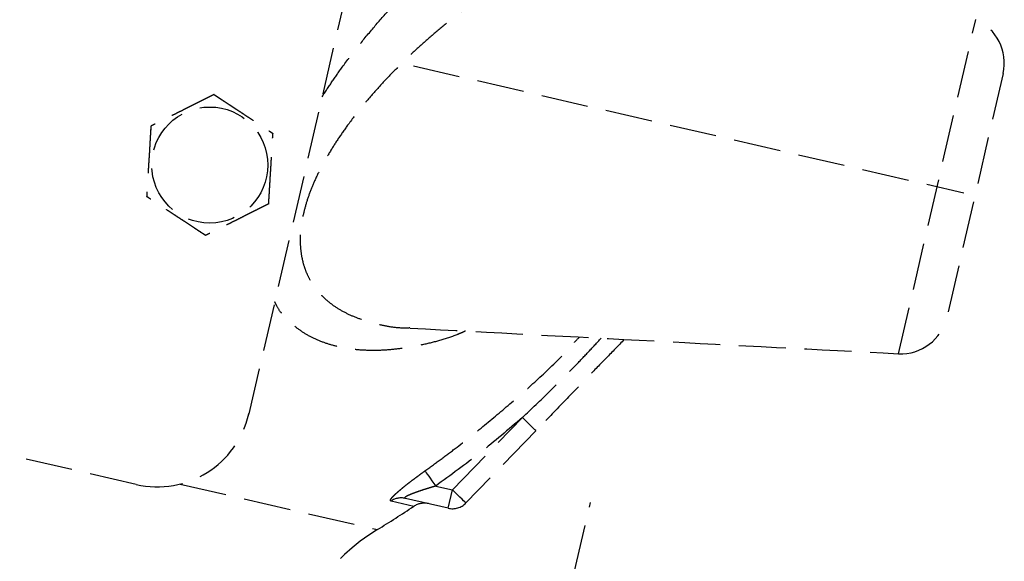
# Model space of a CAD drawing. Header units: millimetres. Extents: x 42975 to 708721, y 118172 to 172014.
# Tile 44 of 256: x 317403 to 317508, y 147676 to 147733. Entities that reach past the tile are written whole.
import ezdxf

# ---------------------------------------------------------------- set-up
doc = ezdxf.new("R2010")
doc.units = ezdxf.units.MM
doc.linetypes.add('ГТО-1 Пунктир', pattern=[7, 5, -2])
doc.layers.add('ГТО-2_Размеры_035', color=2, linetype='Continuous', lineweight=35)
doc.layers.add('ОГОС_Пунктир_025', color=151, linetype='ГТО-1 Пунктир', lineweight=25)

# ---------------------------------------------------------------- blocks, each defined once
blk = doc.blocks.new('ОГСО_Затвор_План')
at = {"layer": 'ОГОС_Пунктир_025'}
for p, q in [((-794.17, 24.42), (-794.17, -127.5)), ((-794.17, 24.42), (-794.17, -127.5)), ((-728.3, -105.73), (-728.3, -69.27)), ((-728.3, -105.73), (-728.3, -69.27)), ((-724.17, -74.19), (-724.17, -100.8)), ((-724.17, -74.19), (-724.17, -100.8)), ((-785.44, -87.5), (-725.38, -87.5)), ((-771.26, -130.5), (-765.74, -121.33)), ((-771.26, -130.5), (-765.74, -121.33)), ((-764.03, -122.37), (-769.55, -131.53)), ((-764.03, -122.37), (-769.55, -131.53)), ((-756.67, -241), (-756.67, -128.5)), ((-773.09, -130.5), (-771.26, -130.5)), ((-773.09, -130.5), (-771.26, -130.5)), ((-771.26, -132.5), (-771.26, -130.5)), ((-771.26, -132.5), (-771.26, -130.5)), ((-771.26, -132.5), (-775.93, -132.5)), ((-771.26, -132.5), (-775.93, -132.5)), ((-774.87, -133.13), (-777.36, -133.13)), ((-774.87, -133.13), (-777.36, -133.13)), ((-799.62, -136.41), (-778.09, -136.41)), ((-799.62, -136.41), (-778.09, -136.41)), ((-804.17, -137.5), (-1174.17, -137.5)), ((-804.17, -137.5), (-1174.17, -137.5))]:
    blk.add_line(p, q, dxfattribs=at)
for points in [[(-764.03, -122.37), (-764.06, -122.35), (-764.16, -122.29), (-764.32, -122.19), (-764.53, -122.06), (-764.79, -121.91), (-765.09, -121.73), (-765.41, -121.54), (-765.74, -121.33)], [(-764.03, -122.37), (-764.06, -122.35), (-764.16, -122.29), (-764.32, -122.19), (-764.53, -122.06), (-764.79, -121.91), (-765.09, -121.73), (-765.41, -121.54), (-765.74, -121.33)], [(-774.56, -129.19), (-774.5, -129.25), (-774.39, -129.35), (-774.24, -129.48), (-774.05, -129.64), (-773.84, -129.83), (-773.6, -130.04), (-773.35, -130.27), (-773.09, -130.5)], [(-774.56, -129.19), (-774.5, -129.25), (-774.39, -129.35), (-774.24, -129.48), (-774.05, -129.64), (-773.84, -129.83), (-773.6, -130.04), (-773.35, -130.27), (-773.09, -130.5)], [(-769.55, -131.53), (-769.58, -131.51), (-769.68, -131.45), (-769.84, -131.36), (-770.05, -131.23), (-770.31, -131.07), (-770.61, -130.89), (-770.93, -130.7), (-771.26, -130.5)], [(-769.55, -131.53), (-769.58, -131.51), (-769.68, -131.45), (-769.84, -131.36), (-770.05, -131.23), (-770.31, -131.07), (-770.61, -130.89), (-770.93, -130.7), (-771.26, -130.5)]]:
    blk.add_lwpolyline(points, dxfattribs=at)
blk.add_circle((-804.17, -102.65), 6.17, dxfattribs=at)
blk.add_circle((-804.17, -102.65), 6.17, dxfattribs=at)
for centre, radius, start, end in [((-729.17, -74.19), 5, 0, 80), ((-729.17, -74.19), 5, 0, 80), ((-729.17, -100.8), 5, 280, 0), ((-729.17, -100.8), 5, 280, 0), ((-804.17, -127.5), 10, 270, 0), ((-804.17, -127.5), 10, 270, 0), ((-771.26, -130.5), 2, 270, 328.9364), ((-771.26, -130.5), 2, 270, 328.9364), ((-775.93, -134.44), 1.94, 90.1099, 137.378), ((-775.93, -134.44), 1.94, 90.1099, 137.378), ((-773.42, -134.5), 2, 90, 136.6753), ((-773.42, -134.5), 2, 90, 136.6753), ((-862.17, -50.79), 120, 314.4835, 316.6753), ((-862.17, -50.79), 120, 314.4835, 316.6753), ((-762.67, -152.1), 22, 134.4835, 180), ((-762.67, -152.1), 22, 134.4835, 180)]:
    blk.add_arc(centre, radius, start, end, dxfattribs=at)
for points, knots in [([(-794.17, -92.89), (-793.95, -92.3), (-793.51, -91.11), (-792.71, -89.11), (-791.71, -86.91), (-790.53, -84.56), (-789.32, -82.28), (-788.07, -80.09), (-786.77, -77.96), (-785.44, -75.9), (-784.08, -73.91), (-782.5, -71.73), (-780.67, -69.39), (-778.6, -66.95), (-776.51, -64.73), (-774.48, -62.78), (-772.52, -61.12), (-770.65, -59.72), (-768.8, -58.54), (-767.05, -57.62), (-765.41, -56.96), (-763.89, -56.53), (-762.41, -56.28), (-761.07, -56.26), (-759.87, -56.48), (-759.16, -56.67), (-758.8, -56.77)], [0, 0, 0, 0, 1.898616, 3.801613, 6.469484, 9.137686, 11.68676, 14.208002, 16.707782, 19.167525, 21.572008, 23.924071, 27.263007, 30.465971, 33.521179, 36.415817, 38.894024, 41.229827, 43.421795, 45.4677, 47.139931, 48.716447, 50.209036, 51.623466, 52.733201, 53.835967, 53.835967, 53.835967, 53.835967]), ([(-794.17, -92.89), (-793.95, -92.3), (-793.51, -91.11), (-792.71, -89.11), (-791.71, -86.91), (-790.53, -84.56), (-789.32, -82.28), (-788.07, -80.09), (-786.77, -77.96), (-785.44, -75.9), (-784.08, -73.91), (-782.5, -71.73), (-780.67, -69.39), (-778.6, -66.95), (-776.51, -64.73), (-774.48, -62.78), (-772.52, -61.12), (-770.65, -59.72), (-768.8, -58.54), (-767.05, -57.62), (-765.41, -56.96), (-763.89, -56.53), (-762.41, -56.28), (-761.07, -56.26), (-759.87, -56.48), (-759.16, -56.67), (-758.8, -56.77)], [0, 0, 0, 0, 1.898616, 3.801613, 6.469484, 9.137686, 11.68676, 14.208002, 16.707782, 19.167525, 21.572008, 23.924071, 27.263007, 30.465971, 33.521179, 36.415817, 38.894024, 41.229827, 43.421795, 45.4677, 47.139931, 48.716447, 50.209036, 51.623466, 52.733201, 53.835967, 53.835967, 53.835967, 53.835967]), ([(-754.45, -64.72), (-754.59, -64.69), (-754.87, -64.62), (-755.64, -64.48), (-756.81, -64.43), (-758.36, -64.59), (-759.95, -64.87), (-761.67, -65.32), (-763.5, -65.98), (-765.45, -66.87), (-767.41, -67.94), (-769.47, -69.22), (-771.6, -70.75), (-773.8, -72.52), (-775.98, -74.47), (-777.9, -76.37), (-779.56, -78.14), (-780.99, -79.77), (-782.39, -81.46), (-783.76, -83.22), (-785.08, -85.05), (-786.36, -86.94), (-787.59, -88.91), (-788.76, -90.94), (-789.84, -93.01), (-790.75, -94.98), (-791.5, -96.82), (-792.09, -98.52), (-792.59, -100.2), (-792.96, -101.82), (-793.2, -103.35), (-793.31, -104.79), (-793.31, -106.16), (-793.22, -107.11), (-793.13, -107.67), (-793.04, -108.19), (-792.84, -108.99), (-792.44, -110.04), (-791.95, -110.98), (-791.37, -111.8), (-790.73, -112.51), (-790.03, -113.1), (-789.28, -113.61), (-788.36, -114.11), (-787.24, -114.54), (-785.92, -114.87), (-784.54, -115.04), (-783.11, -115.11), (-781.64, -115.11), (-780.54, -114.96), (-779.85, -114.79), (-779.66, -114.74), (-779.56, -114.71)], [0, 0, 0, 0, 0.425582, 0.852627, 2.350605, 3.914508, 5.527437, 7.194503, 9.235632, 11.37393, 13.60582, 15.93114, 18.642302, 21.466313, 24.396031, 27.425042, 29.544311, 31.70333, 33.905394, 36.140152, 38.393127, 40.668379, 43.004855, 45.349108, 47.687416, 50.007554, 51.844621, 53.650111, 55.411229, 57.11583, 58.621013, 60.061587, 61.432151, 62.727361, 62.928633, 63.127959, 64.299066, 65.409939, 66.470047, 67.48952, 68.414346, 69.324664, 70.229634, 71.136409, 72.45841, 73.808015, 75.201862, 76.633637, 78.096004, 79.62483, 79.922824, 80.223462, 80.223462, 80.223462, 80.223462]), ([(-754.45, -64.72), (-754.59, -64.69), (-754.87, -64.62), (-755.64, -64.48), (-756.81, -64.43), (-758.36, -64.59), (-759.95, -64.87), (-761.67, -65.32), (-763.5, -65.98), (-765.45, -66.87), (-767.41, -67.94), (-769.47, -69.22), (-771.6, -70.75), (-773.8, -72.52), (-775.98, -74.47), (-777.9, -76.37), (-779.56, -78.14), (-780.99, -79.77), (-782.39, -81.46), (-783.76, -83.22), (-785.08, -85.05), (-786.36, -86.94), (-787.59, -88.91), (-788.76, -90.94), (-789.84, -93.01), (-790.75, -94.98), (-791.5, -96.82), (-792.09, -98.52), (-792.59, -100.2), (-792.96, -101.82), (-793.2, -103.35), (-793.31, -104.79), (-793.31, -106.16), (-793.22, -107.11), (-793.13, -107.67), (-793.04, -108.19), (-792.84, -108.99), (-792.44, -110.04), (-791.95, -110.98), (-791.37, -111.8), (-790.73, -112.51), (-790.03, -113.1), (-789.28, -113.61), (-788.36, -114.11), (-787.24, -114.54), (-785.92, -114.87), (-784.54, -115.04), (-783.11, -115.11), (-781.64, -115.11), (-780.54, -114.96), (-779.85, -114.79), (-779.66, -114.74), (-779.56, -114.71)], [0, 0, 0, 0, 0.425582, 0.852627, 2.350605, 3.914508, 5.527437, 7.194503, 9.235632, 11.37393, 13.60582, 15.93114, 18.642302, 21.466313, 24.396031, 27.425042, 29.544311, 31.70333, 33.905394, 36.140152, 38.393127, 40.668379, 43.004855, 45.349108, 47.687416, 50.007554, 51.844621, 53.650111, 55.411229, 57.11583, 58.621013, 60.061587, 61.432151, 62.727361, 62.928633, 63.127959, 64.299066, 65.409939, 66.470047, 67.48952, 68.414346, 69.324664, 70.229634, 71.136409, 72.45841, 73.808015, 75.201862, 76.633637, 78.096004, 79.62483, 79.922824, 80.223462, 80.223462, 80.223462, 80.223462]), ([(-805.42, -95.25), (-805.42, -95.25), (-805.42, -95.25), (-805.43, -95.25), (-805.43, -95.25), (-805.44, -95.26), (-805.44, -95.26), (-805.45, -95.27), (-805.46, -95.28), (-805.47, -95.29), (-805.49, -95.3), (-805.5, -95.31), (-805.52, -95.33), (-805.54, -95.34), (-805.56, -95.37), (-805.6, -95.39), (-805.63, -95.42), (-805.67, -95.45), (-805.7, -95.48), (-805.75, -95.52), (-805.8, -95.56), (-805.86, -95.61), (-805.92, -95.66), (-805.99, -95.71), (-806.05, -95.77), (-806.12, -95.82), (-806.21, -95.9), (-806.33, -96), (-806.49, -96.13), (-806.64, -96.25), (-806.8, -96.38), (-806.95, -96.51), (-807.11, -96.64), (-807.27, -96.77), (-807.42, -96.9), (-807.65, -97.09), (-807.95, -97.33), (-808.36, -97.68), (-808.83, -98.06), (-809.22, -98.39), (-809.49, -98.61), (-809.64, -98.73), (-809.79, -98.85), (-809.93, -98.98), (-810.08, -99.1), (-810.22, -99.22), (-810.35, -99.32), (-810.45, -99.41), (-810.54, -99.48), (-810.62, -99.55), (-810.69, -99.6), (-810.75, -99.65), (-810.8, -99.69), (-810.84, -99.73), (-810.88, -99.76), (-810.92, -99.8), (-810.96, -99.83), (-811, -99.86), (-811.03, -99.88), (-811.05, -99.9), (-811.07, -99.92), (-811.1, -99.94), (-811.12, -99.96), (-811.13, -99.97), (-811.15, -99.98), (-811.16, -99.99), (-811.17, -100), (-811.18, -100.01), (-811.19, -100.02), (-811.2, -100.02), (-811.2, -100.02), (-811.2, -100.03), (-811.2, -100.03), (-811.2, -100.03)], [0, 0, 0, 0, 0.004181, 0.008793, 0.01427, 0.021043, 0.029544, 0.040205, 0.053185, 0.068463, 0.085807, 0.104982, 0.125754, 0.147888, 0.186706, 0.228307, 0.272428, 0.318811, 0.367193, 0.417315, 0.492949, 0.571358, 0.652184, 0.735066, 0.819644, 0.905559, 0.992449, 1.187024, 1.384227, 1.58367, 1.784962, 1.987714, 2.191537, 2.396041, 2.600837, 2.805536, 3.279753, 3.752767, 4.418915, 5.086093, 5.27954, 5.472701, 5.665153, 5.856473, 6.046239, 6.234028, 6.419418, 6.531406, 6.641931, 6.750587, 6.856969, 6.916907, 6.975707, 7.033113, 7.088874, 7.142734, 7.194442, 7.243744, 7.27684, 7.30845, 7.338402, 7.366527, 7.392654, 7.416612, 7.435444, 7.452363, 7.467204, 7.479802, 7.489993, 7.497613, 7.502496, 7.504445, 7.505534, 7.505534, 7.505534, 7.505534]), ([(-805.42, -95.25), (-805.42, -95.25), (-805.42, -95.25), (-805.43, -95.25), (-805.43, -95.25), (-805.44, -95.26), (-805.44, -95.26), (-805.45, -95.27), (-805.46, -95.28), (-805.47, -95.29), (-805.49, -95.3), (-805.5, -95.31), (-805.52, -95.33), (-805.54, -95.34), (-805.56, -95.37), (-805.6, -95.39), (-805.63, -95.42), (-805.67, -95.45), (-805.7, -95.48), (-805.75, -95.52), (-805.8, -95.56), (-805.86, -95.61), (-805.92, -95.66), (-805.99, -95.71), (-806.05, -95.77), (-806.12, -95.82), (-806.21, -95.9), (-806.33, -96), (-806.49, -96.13), (-806.64, -96.25), (-806.8, -96.38), (-806.95, -96.51), (-807.11, -96.64), (-807.27, -96.77), (-807.42, -96.9), (-807.65, -97.09), (-807.95, -97.33), (-808.36, -97.68), (-808.83, -98.06), (-809.22, -98.39), (-809.49, -98.61), (-809.64, -98.73), (-809.79, -98.85), (-809.93, -98.98), (-810.08, -99.1), (-810.22, -99.22), (-810.35, -99.32), (-810.45, -99.41), (-810.54, -99.48), (-810.62, -99.55), (-810.69, -99.6), (-810.75, -99.65), (-810.8, -99.69), (-810.84, -99.73), (-810.88, -99.76), (-810.92, -99.8), (-810.96, -99.83), (-811, -99.86), (-811.03, -99.88), (-811.05, -99.9), (-811.07, -99.92), (-811.1, -99.94), (-811.12, -99.96), (-811.13, -99.97), (-811.15, -99.98), (-811.16, -99.99), (-811.17, -100), (-811.18, -100.01), (-811.19, -100.02), (-811.2, -100.02), (-811.2, -100.02), (-811.2, -100.03), (-811.2, -100.03), (-811.2, -100.03)], [0, 0, 0, 0, 0.004181, 0.008793, 0.01427, 0.021043, 0.029544, 0.040205, 0.053185, 0.068463, 0.085807, 0.104982, 0.125754, 0.147888, 0.186706, 0.228307, 0.272428, 0.318811, 0.367193, 0.417315, 0.492949, 0.571358, 0.652184, 0.735066, 0.819644, 0.905559, 0.992449, 1.187024, 1.384227, 1.58367, 1.784962, 1.987714, 2.191537, 2.396041, 2.600837, 2.805536, 3.279753, 3.752767, 4.418915, 5.086093, 5.27954, 5.472701, 5.665153, 5.856473, 6.046239, 6.234028, 6.419418, 6.531406, 6.641931, 6.750587, 6.856969, 6.916907, 6.975707, 7.033113, 7.088874, 7.142734, 7.194442, 7.243744, 7.27684, 7.30845, 7.338402, 7.366527, 7.392654, 7.416612, 7.435444, 7.452363, 7.467204, 7.479802, 7.489993, 7.497613, 7.502496, 7.504445, 7.505534, 7.505534, 7.505534, 7.505534]), ([(-805.42, -95.25), (-805.42, -95.25), (-805.42, -95.25), (-805.41, -95.25), (-805.41, -95.25), (-805.4, -95.25), (-805.4, -95.25), (-805.39, -95.26), (-805.38, -95.26), (-805.37, -95.26), (-805.36, -95.27), (-805.34, -95.27), (-805.33, -95.28), (-805.31, -95.29), (-805.3, -95.29), (-805.27, -95.3), (-805.25, -95.31), (-805.22, -95.32), (-805.19, -95.33), (-805.16, -95.34), (-805.13, -95.36), (-805.09, -95.37), (-805.06, -95.38), (-805.01, -95.4), (-804.96, -95.42), (-804.91, -95.44), (-804.85, -95.46), (-804.79, -95.48), (-804.73, -95.5), (-804.66, -95.53), (-804.6, -95.55), (-804.54, -95.57), (-804.44, -95.61), (-804.32, -95.66), (-804.16, -95.71), (-804.01, -95.77), (-803.85, -95.83), (-803.69, -95.89), (-803.53, -95.95), (-803.37, -96.01), (-803.21, -96.07), (-803.05, -96.13), (-802.89, -96.19), (-802.66, -96.27), (-802.37, -96.38), (-802.01, -96.51), (-801.66, -96.65), (-801.26, -96.79), (-800.82, -96.96), (-800.45, -97.1), (-800.19, -97.19), (-800.06, -97.24), (-799.92, -97.29), (-799.79, -97.34), (-799.66, -97.39), (-799.53, -97.44), (-799.4, -97.49), (-799.29, -97.53), (-799.19, -97.56), (-799.12, -97.59), (-799.05, -97.62), (-798.97, -97.65), (-798.91, -97.67), (-798.86, -97.69), (-798.82, -97.7), (-798.77, -97.72), (-798.73, -97.74), (-798.69, -97.75), (-798.66, -97.76), (-798.62, -97.78), (-798.59, -97.79), (-798.56, -97.8), (-798.54, -97.81), (-798.52, -97.82), (-798.5, -97.82), (-798.48, -97.83), (-798.46, -97.84), (-798.45, -97.84), (-798.43, -97.85), (-798.42, -97.85), (-798.41, -97.86), (-798.4, -97.86), (-798.4, -97.86), (-798.39, -97.86), (-798.39, -97.86), (-798.39, -97.86), (-798.39, -97.86), (-798.39, -97.86)], [0, 0, 0, 0, 0.003644, 0.007565, 0.012039, 0.017342, 0.023751, 0.031542, 0.040992, 0.052263, 0.065303, 0.079956, 0.09607, 0.113491, 0.132065, 0.151638, 0.180998, 0.211963, 0.244421, 0.278263, 0.313376, 0.349652, 0.386978, 0.425245, 0.48486, 0.54621, 0.609124, 0.673429, 0.738954, 0.805527, 0.872976, 0.941128, 1.009812, 1.173358, 1.338701, 1.505634, 1.673948, 1.843436, 2.013891, 2.185105, 2.35687, 2.528978, 2.701223, 2.873396, 3.253791, 3.633182, 4.011936, 4.39042, 4.911076, 5.431733, 5.575875, 5.719734, 5.863041, 6.005527, 6.146922, 6.286958, 6.425365, 6.561874, 6.642691, 6.722515, 6.801133, 6.878332, 6.953898, 7.000475, 7.046162, 7.090799, 7.134226, 7.176284, 7.216812, 7.255651, 7.292641, 7.318033, 7.342281, 7.365283, 7.386938, 7.407143, 7.425797, 7.442797, 7.456035, 7.467878, 7.478238, 7.487024, 7.494145, 7.49951, 7.50303, 7.504634, 7.505531, 7.505531, 7.505531, 7.505531]), ([(-805.42, -95.25), (-805.42, -95.25), (-805.42, -95.25), (-805.41, -95.25), (-805.41, -95.25), (-805.4, -95.25), (-805.4, -95.25), (-805.39, -95.26), (-805.38, -95.26), (-805.37, -95.26), (-805.36, -95.27), (-805.34, -95.27), (-805.33, -95.28), (-805.31, -95.29), (-805.3, -95.29), (-805.27, -95.3), (-805.25, -95.31), (-805.22, -95.32), (-805.19, -95.33), (-805.16, -95.34), (-805.13, -95.36), (-805.09, -95.37), (-805.06, -95.38), (-805.01, -95.4), (-804.96, -95.42), (-804.91, -95.44), (-804.85, -95.46), (-804.79, -95.48), (-804.73, -95.5), (-804.66, -95.53), (-804.6, -95.55), (-804.54, -95.57), (-804.44, -95.61), (-804.32, -95.66), (-804.16, -95.71), (-804.01, -95.77), (-803.85, -95.83), (-803.69, -95.89), (-803.53, -95.95), (-803.37, -96.01), (-803.21, -96.07), (-803.05, -96.13), (-802.89, -96.19), (-802.66, -96.27), (-802.37, -96.38), (-802.01, -96.51), (-801.66, -96.65), (-801.26, -96.79), (-800.82, -96.96), (-800.45, -97.1), (-800.19, -97.19), (-800.06, -97.24), (-799.92, -97.29), (-799.79, -97.34), (-799.66, -97.39), (-799.53, -97.44), (-799.4, -97.49), (-799.29, -97.53), (-799.19, -97.56), (-799.12, -97.59), (-799.05, -97.62), (-798.97, -97.65), (-798.91, -97.67), (-798.86, -97.69), (-798.82, -97.7), (-798.77, -97.72), (-798.73, -97.74), (-798.69, -97.75), (-798.66, -97.76), (-798.62, -97.78), (-798.59, -97.79), (-798.56, -97.8), (-798.54, -97.81), (-798.52, -97.82), (-798.5, -97.82), (-798.48, -97.83), (-798.46, -97.84), (-798.45, -97.84), (-798.43, -97.85), (-798.42, -97.85), (-798.41, -97.86), (-798.4, -97.86), (-798.4, -97.86), (-798.39, -97.86), (-798.39, -97.86), (-798.39, -97.86), (-798.39, -97.86), (-798.39, -97.86)], [0, 0, 0, 0, 0.003644, 0.007565, 0.012039, 0.017342, 0.023751, 0.031542, 0.040992, 0.052263, 0.065303, 0.079956, 0.09607, 0.113491, 0.132065, 0.151638, 0.180998, 0.211963, 0.244421, 0.278263, 0.313376, 0.349652, 0.386978, 0.425245, 0.48486, 0.54621, 0.609124, 0.673429, 0.738954, 0.805527, 0.872976, 0.941128, 1.009812, 1.173358, 1.338701, 1.505634, 1.673948, 1.843436, 2.013891, 2.185105, 2.35687, 2.528978, 2.701223, 2.873396, 3.253791, 3.633182, 4.011936, 4.39042, 4.911076, 5.431733, 5.575875, 5.719734, 5.863041, 6.005527, 6.146922, 6.286958, 6.425365, 6.561874, 6.642691, 6.722515, 6.801133, 6.878332, 6.953898, 7.000475, 7.046162, 7.090799, 7.134226, 7.176284, 7.216812, 7.255651, 7.292641, 7.318033, 7.342281, 7.365283, 7.386938, 7.407143, 7.425797, 7.442797, 7.456035, 7.467878, 7.478238, 7.487024, 7.494145, 7.49951, 7.50303, 7.504634, 7.505531, 7.505531, 7.505531, 7.505531]), ([(-797.14, -105.27), (-797.14, -105.26), (-797.14, -105.26), (-797.14, -105.26), (-797.14, -105.25), (-797.14, -105.25), (-797.14, -105.24), (-797.14, -105.23), (-797.14, -105.22), (-797.15, -105.21), (-797.15, -105.2), (-797.15, -105.19), (-797.15, -105.17), (-797.16, -105.15), (-797.16, -105.14), (-797.16, -105.11), (-797.17, -105.09), (-797.17, -105.06), (-797.18, -105.02), (-797.18, -104.99), (-797.19, -104.96), (-797.2, -104.92), (-797.2, -104.88), (-797.21, -104.84), (-797.22, -104.79), (-797.23, -104.73), (-797.24, -104.66), (-797.25, -104.6), (-797.26, -104.54), (-797.27, -104.47), (-797.28, -104.4), (-797.29, -104.34), (-797.31, -104.24), (-797.33, -104.11), (-797.36, -103.95), (-797.39, -103.78), (-797.42, -103.61), (-797.44, -103.45), (-797.47, -103.28), (-797.5, -103.11), (-797.53, -102.94), (-797.56, -102.77), (-797.59, -102.6), (-797.63, -102.36), (-797.68, -102.06), (-797.74, -101.68), (-797.8, -101.31), (-797.88, -100.89), (-797.95, -100.42), (-798.02, -100.04), (-798.06, -99.78), (-798.08, -99.66), (-798.1, -99.53), (-798.13, -99.41), (-798.15, -99.28), (-798.17, -99.16), (-798.19, -99.04), (-798.21, -98.92), (-798.23, -98.81), (-798.24, -98.72), (-798.26, -98.64), (-798.27, -98.56), (-798.28, -98.48), (-798.29, -98.42), (-798.3, -98.36), (-798.31, -98.32), (-798.32, -98.27), (-798.32, -98.23), (-798.33, -98.19), (-798.34, -98.15), (-798.34, -98.11), (-798.35, -98.08), (-798.35, -98.05), (-798.36, -98.03), (-798.36, -98), (-798.37, -97.98), (-798.37, -97.96), (-798.37, -97.94), (-798.37, -97.93), (-798.38, -97.91), (-798.38, -97.9), (-798.38, -97.89), (-798.38, -97.88), (-798.38, -97.88), (-798.38, -97.87), (-798.38, -97.87), (-798.39, -97.87), (-798.39, -97.87), (-798.39, -97.86)], [0, 0, 0, 0, 0.003643, 0.007562, 0.012034, 0.017335, 0.023743, 0.031533, 0.040983, 0.052254, 0.065293, 0.079947, 0.096062, 0.113483, 0.132058, 0.151631, 0.180992, 0.211957, 0.244417, 0.278259, 0.313373, 0.34965, 0.386977, 0.425244, 0.48486, 0.546212, 0.609127, 0.673434, 0.73896, 0.805535, 0.872984, 0.941138, 1.009824, 1.17337, 1.338712, 1.505644, 1.673957, 1.843445, 2.013898, 2.185111, 2.356875, 2.528983, 2.701226, 2.873398, 3.253795, 3.633189, 4.011945, 4.390431, 4.91109, 5.431748, 5.559883, 5.687819, 5.815366, 5.942334, 6.068536, 6.193781, 6.317882, 6.440648, 6.56189, 6.642703, 6.722522, 6.801135, 6.878329, 6.953889, 7.000464, 7.046149, 7.090785, 7.134211, 7.176269, 7.216798, 7.255639, 7.292633, 7.31803, 7.342283, 7.36529, 7.38695, 7.407158, 7.425813, 7.442812, 7.456045, 7.467884, 7.478238, 7.487018, 7.494134, 7.499498, 7.503018, 7.504625, 7.505526, 7.505526, 7.505526, 7.505526]), ([(-797.14, -105.27), (-797.14, -105.26), (-797.14, -105.26), (-797.14, -105.26), (-797.14, -105.25), (-797.14, -105.25), (-797.14, -105.24), (-797.14, -105.23), (-797.14, -105.22), (-797.15, -105.21), (-797.15, -105.2), (-797.15, -105.19), (-797.15, -105.17), (-797.16, -105.15), (-797.16, -105.14), (-797.16, -105.11), (-797.17, -105.09), (-797.17, -105.06), (-797.18, -105.02), (-797.18, -104.99), (-797.19, -104.96), (-797.2, -104.92), (-797.2, -104.88), (-797.21, -104.84), (-797.22, -104.79), (-797.23, -104.73), (-797.24, -104.66), (-797.25, -104.6), (-797.26, -104.54), (-797.27, -104.47), (-797.28, -104.4), (-797.29, -104.34), (-797.31, -104.24), (-797.33, -104.11), (-797.36, -103.95), (-797.39, -103.78), (-797.42, -103.61), (-797.44, -103.45), (-797.47, -103.28), (-797.5, -103.11), (-797.53, -102.94), (-797.56, -102.77), (-797.59, -102.6), (-797.63, -102.36), (-797.68, -102.06), (-797.74, -101.68), (-797.8, -101.31), (-797.88, -100.89), (-797.95, -100.42), (-798.02, -100.04), (-798.06, -99.78), (-798.08, -99.66), (-798.1, -99.53), (-798.13, -99.41), (-798.15, -99.28), (-798.17, -99.16), (-798.19, -99.04), (-798.21, -98.92), (-798.23, -98.81), (-798.24, -98.72), (-798.26, -98.64), (-798.27, -98.56), (-798.28, -98.48), (-798.29, -98.42), (-798.3, -98.36), (-798.31, -98.32), (-798.32, -98.27), (-798.32, -98.23), (-798.33, -98.19), (-798.34, -98.15), (-798.34, -98.11), (-798.35, -98.08), (-798.35, -98.05), (-798.36, -98.03), (-798.36, -98), (-798.37, -97.98), (-798.37, -97.96), (-798.37, -97.94), (-798.37, -97.93), (-798.38, -97.91), (-798.38, -97.9), (-798.38, -97.89), (-798.38, -97.88), (-798.38, -97.88), (-798.38, -97.87), (-798.38, -97.87), (-798.39, -97.87), (-798.39, -97.87), (-798.39, -97.86)], [0, 0, 0, 0, 0.003643, 0.007562, 0.012034, 0.017335, 0.023743, 0.031533, 0.040983, 0.052254, 0.065293, 0.079947, 0.096062, 0.113483, 0.132058, 0.151631, 0.180992, 0.211957, 0.244417, 0.278259, 0.313373, 0.34965, 0.386977, 0.425244, 0.48486, 0.546212, 0.609127, 0.673434, 0.73896, 0.805535, 0.872984, 0.941138, 1.009824, 1.17337, 1.338712, 1.505644, 1.673957, 1.843445, 2.013898, 2.185111, 2.356875, 2.528983, 2.701226, 2.873398, 3.253795, 3.633189, 4.011945, 4.390431, 4.91109, 5.431748, 5.559883, 5.687819, 5.815366, 5.942334, 6.068536, 6.193781, 6.317882, 6.440648, 6.56189, 6.642703, 6.722522, 6.801135, 6.878329, 6.953889, 7.000464, 7.046149, 7.090785, 7.134211, 7.176269, 7.216798, 7.255639, 7.292633, 7.31803, 7.342283, 7.36529, 7.38695, 7.407158, 7.425813, 7.442812, 7.456045, 7.467884, 7.478238, 7.487018, 7.494134, 7.499498, 7.503018, 7.504625, 7.505526, 7.505526, 7.505526, 7.505526]), ([(-811.2, -100.03), (-811.2, -100.03), (-811.2, -100.03), (-811.2, -100.04), (-811.2, -100.04), (-811.2, -100.04), (-811.2, -100.05), (-811.2, -100.06), (-811.2, -100.07), (-811.2, -100.08), (-811.19, -100.09), (-811.19, -100.11), (-811.19, -100.12), (-811.19, -100.14), (-811.18, -100.16), (-811.18, -100.18), (-811.17, -100.21), (-811.17, -100.24), (-811.16, -100.27), (-811.16, -100.3), (-811.15, -100.34), (-811.15, -100.37), (-811.14, -100.41), (-811.13, -100.45), (-811.12, -100.51), (-811.11, -100.57), (-811.1, -100.63), (-811.09, -100.69), (-811.08, -100.76), (-811.07, -100.82), (-811.06, -100.89), (-811.05, -100.96), (-811.03, -101.05), (-811.01, -101.18), (-810.98, -101.35), (-810.95, -101.51), (-810.93, -101.68), (-810.9, -101.85), (-810.87, -102.01), (-810.84, -102.18), (-810.81, -102.35), (-810.78, -102.52), (-810.75, -102.69), (-810.71, -102.93), (-810.66, -103.24), (-810.6, -103.61), (-810.54, -103.98), (-810.47, -104.4), (-810.39, -104.87), (-810.32, -105.25), (-810.28, -105.51), (-810.26, -105.64), (-810.24, -105.76), (-810.22, -105.89), (-810.19, -106.01), (-810.17, -106.13), (-810.15, -106.26), (-810.13, -106.38), (-810.11, -106.48), (-810.1, -106.58), (-810.09, -106.66), (-810.07, -106.73), (-810.06, -106.81), (-810.05, -106.87), (-810.04, -106.93), (-810.03, -106.98), (-810.02, -107.02), (-810.02, -107.06), (-810.01, -107.1), (-810, -107.14), (-810, -107.18), (-809.99, -107.21), (-809.99, -107.24), (-809.98, -107.27), (-809.98, -107.29), (-809.98, -107.31), (-809.97, -107.33), (-809.97, -107.35), (-809.97, -107.37), (-809.96, -107.38), (-809.96, -107.39), (-809.96, -107.4), (-809.96, -107.41), (-809.96, -107.42), (-809.96, -107.42), (-809.96, -107.43), (-809.96, -107.43), (-809.96, -107.43), (-809.96, -107.43)], [0, 0, 0, 0, 0.003643, 0.007562, 0.012034, 0.017335, 0.023743, 0.031533, 0.040983, 0.052254, 0.065293, 0.079946, 0.096061, 0.113482, 0.132057, 0.15163, 0.180991, 0.211956, 0.244415, 0.278258, 0.313372, 0.349648, 0.386975, 0.425242, 0.484856, 0.546205, 0.609117, 0.673421, 0.738944, 0.805515, 0.872961, 0.941111, 1.009793, 1.17334, 1.338684, 1.505618, 1.673934, 1.843425, 2.013882, 2.185098, 2.356865, 2.528976, 2.701223, 2.873398, 3.253788, 3.633174, 4.011923, 4.390401, 4.91106, 5.431718, 5.559854, 5.687789, 5.815336, 5.942305, 6.068506, 6.193751, 6.317852, 6.440618, 6.561861, 6.642679, 6.722503, 6.801122, 6.878322, 6.953889, 7.000466, 7.046153, 7.09079, 7.134217, 7.176275, 7.216803, 7.255642, 7.292632, 7.318023, 7.34227, 7.365272, 7.386926, 7.407131, 7.425783, 7.442782, 7.456019, 7.467862, 7.478222, 7.487007, 7.494128, 7.499495, 7.503018, 7.504625, 7.505526, 7.505526, 7.505526, 7.505526]), ([(-811.2, -100.03), (-811.2, -100.03), (-811.2, -100.03), (-811.2, -100.04), (-811.2, -100.04), (-811.2, -100.04), (-811.2, -100.05), (-811.2, -100.06), (-811.2, -100.07), (-811.2, -100.08), (-811.19, -100.09), (-811.19, -100.11), (-811.19, -100.12), (-811.19, -100.14), (-811.18, -100.16), (-811.18, -100.18), (-811.17, -100.21), (-811.17, -100.24), (-811.16, -100.27), (-811.16, -100.3), (-811.15, -100.34), (-811.15, -100.37), (-811.14, -100.41), (-811.13, -100.45), (-811.12, -100.51), (-811.11, -100.57), (-811.1, -100.63), (-811.09, -100.69), (-811.08, -100.76), (-811.07, -100.82), (-811.06, -100.89), (-811.05, -100.96), (-811.03, -101.05), (-811.01, -101.18), (-810.98, -101.35), (-810.95, -101.51), (-810.93, -101.68), (-810.9, -101.85), (-810.87, -102.01), (-810.84, -102.18), (-810.81, -102.35), (-810.78, -102.52), (-810.75, -102.69), (-810.71, -102.93), (-810.66, -103.24), (-810.6, -103.61), (-810.54, -103.98), (-810.47, -104.4), (-810.39, -104.87), (-810.32, -105.25), (-810.28, -105.51), (-810.26, -105.64), (-810.24, -105.76), (-810.22, -105.89), (-810.19, -106.01), (-810.17, -106.13), (-810.15, -106.26), (-810.13, -106.38), (-810.11, -106.48), (-810.1, -106.58), (-810.09, -106.66), (-810.07, -106.73), (-810.06, -106.81), (-810.05, -106.87), (-810.04, -106.93), (-810.03, -106.98), (-810.02, -107.02), (-810.02, -107.06), (-810.01, -107.1), (-810, -107.14), (-810, -107.18), (-809.99, -107.21), (-809.99, -107.24), (-809.98, -107.27), (-809.98, -107.29), (-809.98, -107.31), (-809.97, -107.33), (-809.97, -107.35), (-809.97, -107.37), (-809.96, -107.38), (-809.96, -107.39), (-809.96, -107.4), (-809.96, -107.41), (-809.96, -107.42), (-809.96, -107.42), (-809.96, -107.43), (-809.96, -107.43), (-809.96, -107.43), (-809.96, -107.43)], [0, 0, 0, 0, 0.003643, 0.007562, 0.012034, 0.017335, 0.023743, 0.031533, 0.040983, 0.052254, 0.065293, 0.079946, 0.096061, 0.113482, 0.132057, 0.15163, 0.180991, 0.211956, 0.244415, 0.278258, 0.313372, 0.349648, 0.386975, 0.425242, 0.484856, 0.546205, 0.609117, 0.673421, 0.738944, 0.805515, 0.872961, 0.941111, 1.009793, 1.17334, 1.338684, 1.505618, 1.673934, 1.843425, 2.013882, 2.185098, 2.356865, 2.528976, 2.701223, 2.873398, 3.253788, 3.633174, 4.011923, 4.390401, 4.91106, 5.431718, 5.559854, 5.687789, 5.815336, 5.942305, 6.068506, 6.193751, 6.317852, 6.440618, 6.561861, 6.642679, 6.722503, 6.801122, 6.878322, 6.953889, 7.000466, 7.046153, 7.09079, 7.134217, 7.176275, 7.216803, 7.255642, 7.292632, 7.318023, 7.34227, 7.365272, 7.386926, 7.407131, 7.425783, 7.442782, 7.456019, 7.467862, 7.478222, 7.487007, 7.494128, 7.499495, 7.503018, 7.504625, 7.505526, 7.505526, 7.505526, 7.505526]), ([(-797.14, -105.27), (-797.14, -105.27), (-797.14, -105.27), (-797.14, -105.27), (-797.15, -105.28), (-797.15, -105.28), (-797.16, -105.29), (-797.17, -105.29), (-797.18, -105.3), (-797.19, -105.31), (-797.2, -105.32), (-797.22, -105.33), (-797.23, -105.35), (-797.26, -105.36), (-797.28, -105.39), (-797.31, -105.41), (-797.35, -105.44), (-797.38, -105.47), (-797.42, -105.5), (-797.47, -105.54), (-797.52, -105.58), (-797.58, -105.63), (-797.64, -105.68), (-797.7, -105.73), (-797.77, -105.79), (-797.84, -105.84), (-797.93, -105.92), (-798.05, -106.02), (-798.2, -106.15), (-798.36, -106.28), (-798.51, -106.4), (-798.67, -106.53), (-798.83, -106.66), (-798.98, -106.79), (-799.14, -106.92), (-799.37, -107.11), (-799.66, -107.36), (-800.08, -107.7), (-800.54, -108.08), (-800.94, -108.41), (-801.21, -108.63), (-801.35, -108.75), (-801.5, -108.87), (-801.65, -109), (-801.8, -109.12), (-801.94, -109.24), (-802.07, -109.34), (-802.17, -109.43), (-802.26, -109.5), (-802.34, -109.57), (-802.41, -109.62), (-802.47, -109.67), (-802.51, -109.71), (-802.56, -109.75), (-802.6, -109.78), (-802.64, -109.82), (-802.68, -109.85), (-802.72, -109.88), (-802.75, -109.9), (-802.77, -109.92), (-802.79, -109.94), (-802.81, -109.96), (-802.83, -109.98), (-802.85, -109.99), (-802.87, -110), (-802.88, -110.01), (-802.89, -110.02), (-802.9, -110.03), (-802.91, -110.04), (-802.92, -110.04), (-802.92, -110.04), (-802.92, -110.05), (-802.92, -110.05), (-802.92, -110.05)], [0, 0, 0, 0, 0.004183, 0.008799, 0.014278, 0.021053, 0.029556, 0.040219, 0.053199, 0.068478, 0.085822, 0.104997, 0.125768, 0.147901, 0.186717, 0.228314, 0.272433, 0.318811, 0.367191, 0.417309, 0.492941, 0.57135, 0.652176, 0.735058, 0.819637, 0.905552, 0.992443, 1.187022, 1.384229, 1.583674, 1.784969, 1.987723, 2.191549, 2.396055, 2.600854, 2.805555, 3.279763, 3.752767, 4.418914, 5.086093, 5.279544, 5.472709, 5.665164, 5.856487, 6.046256, 6.234047, 6.419437, 6.531419, 6.641938, 6.75059, 6.856969, 6.916911, 6.975714, 7.033124, 7.088888, 7.142751, 7.194461, 7.243763, 7.276856, 7.308463, 7.338411, 7.366532, 7.392656, 7.416612, 7.435444, 7.452362, 7.467203, 7.479801, 7.489992, 7.497612, 7.502496, 7.504445, 7.505534, 7.505534, 7.505534, 7.505534]), ([(-797.14, -105.27), (-797.14, -105.27), (-797.14, -105.27), (-797.14, -105.27), (-797.15, -105.28), (-797.15, -105.28), (-797.16, -105.29), (-797.17, -105.29), (-797.18, -105.3), (-797.19, -105.31), (-797.2, -105.32), (-797.22, -105.33), (-797.23, -105.35), (-797.26, -105.36), (-797.28, -105.39), (-797.31, -105.41), (-797.35, -105.44), (-797.38, -105.47), (-797.42, -105.5), (-797.47, -105.54), (-797.52, -105.58), (-797.58, -105.63), (-797.64, -105.68), (-797.7, -105.73), (-797.77, -105.79), (-797.84, -105.84), (-797.93, -105.92), (-798.05, -106.02), (-798.2, -106.15), (-798.36, -106.28), (-798.51, -106.4), (-798.67, -106.53), (-798.83, -106.66), (-798.98, -106.79), (-799.14, -106.92), (-799.37, -107.11), (-799.66, -107.36), (-800.08, -107.7), (-800.54, -108.08), (-800.94, -108.41), (-801.21, -108.63), (-801.35, -108.75), (-801.5, -108.87), (-801.65, -109), (-801.8, -109.12), (-801.94, -109.24), (-802.07, -109.34), (-802.17, -109.43), (-802.26, -109.5), (-802.34, -109.57), (-802.41, -109.62), (-802.47, -109.67), (-802.51, -109.71), (-802.56, -109.75), (-802.6, -109.78), (-802.64, -109.82), (-802.68, -109.85), (-802.72, -109.88), (-802.75, -109.9), (-802.77, -109.92), (-802.79, -109.94), (-802.81, -109.96), (-802.83, -109.98), (-802.85, -109.99), (-802.87, -110), (-802.88, -110.01), (-802.89, -110.02), (-802.9, -110.03), (-802.91, -110.04), (-802.92, -110.04), (-802.92, -110.04), (-802.92, -110.05), (-802.92, -110.05), (-802.92, -110.05)], [0, 0, 0, 0, 0.004183, 0.008799, 0.014278, 0.021053, 0.029556, 0.040219, 0.053199, 0.068478, 0.085822, 0.104997, 0.125768, 0.147901, 0.186717, 0.228314, 0.272433, 0.318811, 0.367191, 0.417309, 0.492941, 0.57135, 0.652176, 0.735058, 0.819637, 0.905552, 0.992443, 1.187022, 1.384229, 1.583674, 1.784969, 1.987723, 2.191549, 2.396055, 2.600854, 2.805555, 3.279763, 3.752767, 4.418914, 5.086093, 5.279544, 5.472709, 5.665164, 5.856487, 6.046256, 6.234047, 6.419437, 6.531419, 6.641938, 6.75059, 6.856969, 6.916911, 6.975714, 7.033124, 7.088888, 7.142751, 7.194461, 7.243763, 7.276856, 7.308463, 7.338411, 7.366532, 7.392656, 7.416612, 7.435444, 7.452362, 7.467203, 7.479801, 7.489992, 7.497612, 7.502496, 7.504445, 7.505534, 7.505534, 7.505534, 7.505534]), ([(-802.92, -110.05), (-802.92, -110.05), (-802.93, -110.05), (-802.93, -110.04), (-802.93, -110.04), (-802.94, -110.04), (-802.94, -110.04), (-802.95, -110.04), (-802.96, -110.03), (-802.97, -110.03), (-802.98, -110.02), (-803, -110.02), (-803.01, -110.01), (-803.03, -110.01), (-803.05, -110), (-803.07, -109.99), (-803.09, -109.98), (-803.12, -109.97), (-803.15, -109.96), (-803.18, -109.95), (-803.22, -109.94), (-803.25, -109.93), (-803.28, -109.91), (-803.33, -109.9), (-803.38, -109.88), (-803.43, -109.86), (-803.49, -109.83), (-803.55, -109.81), (-803.61, -109.79), (-803.68, -109.77), (-803.74, -109.74), (-803.8, -109.72), (-803.9, -109.68), (-804.02, -109.64), (-804.18, -109.58), (-804.33, -109.52), (-804.49, -109.46), (-804.65, -109.4), (-804.81, -109.34), (-804.97, -109.28), (-805.13, -109.22), (-805.29, -109.16), (-805.45, -109.1), (-805.68, -109.02), (-805.97, -108.91), (-806.33, -108.78), (-806.68, -108.65), (-807.08, -108.5), (-807.52, -108.33), (-807.89, -108.2), (-808.15, -108.1), (-808.28, -108.05), (-808.42, -108), (-808.55, -107.95), (-808.68, -107.9), (-808.81, -107.85), (-808.94, -107.81), (-809.05, -107.76), (-809.15, -107.73), (-809.22, -107.7), (-809.3, -107.67), (-809.37, -107.65), (-809.43, -107.62), (-809.48, -107.6), (-809.52, -107.59), (-809.57, -107.57), (-809.61, -107.56), (-809.65, -107.54), (-809.68, -107.53), (-809.72, -107.52), (-809.75, -107.5), (-809.78, -107.49), (-809.8, -107.49), (-809.82, -107.48), (-809.84, -107.47), (-809.86, -107.46), (-809.88, -107.46), (-809.9, -107.45), (-809.91, -107.45), (-809.92, -107.44), (-809.93, -107.44), (-809.94, -107.43), (-809.94, -107.43), (-809.95, -107.43), (-809.95, -107.43), (-809.95, -107.43), (-809.96, -107.43), (-809.96, -107.43)], [0, 0, 0, 0, 0.003645, 0.007567, 0.012042, 0.017346, 0.023756, 0.031548, 0.040999, 0.052271, 0.065311, 0.079965, 0.09608, 0.113501, 0.132075, 0.151649, 0.181008, 0.211971, 0.244428, 0.278269, 0.313381, 0.349655, 0.38698, 0.425245, 0.484859, 0.546209, 0.609122, 0.673428, 0.738953, 0.805526, 0.872975, 0.941127, 1.009812, 1.17336, 1.338705, 1.50564, 1.673956, 1.843445, 2.013902, 2.185117, 2.356883, 2.528993, 2.701239, 2.873413, 3.253805, 3.633194, 4.011946, 4.390427, 4.911083, 5.43174, 5.575882, 5.719742, 5.863049, 6.005535, 6.146931, 6.286967, 6.425374, 6.561884, 6.642701, 6.722524, 6.801142, 6.87834, 6.953905, 7.000481, 7.046166, 7.090802, 7.134228, 7.176285, 7.216812, 7.255651, 7.292641, 7.318034, 7.342283, 7.365287, 7.386944, 7.40715, 7.425806, 7.442807, 7.456046, 7.467891, 7.478251, 7.487036, 7.494156, 7.49952, 7.503036, 7.504637, 7.50553, 7.50553, 7.50553, 7.50553]), ([(-802.92, -110.05), (-802.92, -110.05), (-802.93, -110.05), (-802.93, -110.04), (-802.93, -110.04), (-802.94, -110.04), (-802.94, -110.04), (-802.95, -110.04), (-802.96, -110.03), (-802.97, -110.03), (-802.98, -110.02), (-803, -110.02), (-803.01, -110.01), (-803.03, -110.01), (-803.05, -110), (-803.07, -109.99), (-803.09, -109.98), (-803.12, -109.97), (-803.15, -109.96), (-803.18, -109.95), (-803.22, -109.94), (-803.25, -109.93), (-803.28, -109.91), (-803.33, -109.9), (-803.38, -109.88), (-803.43, -109.86), (-803.49, -109.83), (-803.55, -109.81), (-803.61, -109.79), (-803.68, -109.77), (-803.74, -109.74), (-803.8, -109.72), (-803.9, -109.68), (-804.02, -109.64), (-804.18, -109.58), (-804.33, -109.52), (-804.49, -109.46), (-804.65, -109.4), (-804.81, -109.34), (-804.97, -109.28), (-805.13, -109.22), (-805.29, -109.16), (-805.45, -109.1), (-805.68, -109.02), (-805.97, -108.91), (-806.33, -108.78), (-806.68, -108.65), (-807.08, -108.5), (-807.52, -108.33), (-807.89, -108.2), (-808.15, -108.1), (-808.28, -108.05), (-808.42, -108), (-808.55, -107.95), (-808.68, -107.9), (-808.81, -107.85), (-808.94, -107.81), (-809.05, -107.76), (-809.15, -107.73), (-809.22, -107.7), (-809.3, -107.67), (-809.37, -107.65), (-809.43, -107.62), (-809.48, -107.6), (-809.52, -107.59), (-809.57, -107.57), (-809.61, -107.56), (-809.65, -107.54), (-809.68, -107.53), (-809.72, -107.52), (-809.75, -107.5), (-809.78, -107.49), (-809.8, -107.49), (-809.82, -107.48), (-809.84, -107.47), (-809.86, -107.46), (-809.88, -107.46), (-809.9, -107.45), (-809.91, -107.45), (-809.92, -107.44), (-809.93, -107.44), (-809.94, -107.43), (-809.94, -107.43), (-809.95, -107.43), (-809.95, -107.43), (-809.95, -107.43), (-809.96, -107.43), (-809.96, -107.43)], [0, 0, 0, 0, 0.003645, 0.007567, 0.012042, 0.017346, 0.023756, 0.031548, 0.040999, 0.052271, 0.065311, 0.079965, 0.09608, 0.113501, 0.132075, 0.151649, 0.181008, 0.211971, 0.244428, 0.278269, 0.313381, 0.349655, 0.38698, 0.425245, 0.484859, 0.546209, 0.609122, 0.673428, 0.738953, 0.805526, 0.872975, 0.941127, 1.009812, 1.17336, 1.338705, 1.50564, 1.673956, 1.843445, 2.013902, 2.185117, 2.356883, 2.528993, 2.701239, 2.873413, 3.253805, 3.633194, 4.011946, 4.390427, 4.911083, 5.43174, 5.575882, 5.719742, 5.863049, 6.005535, 6.146931, 6.286967, 6.425374, 6.561884, 6.642701, 6.722524, 6.801142, 6.87834, 6.953905, 7.000481, 7.046166, 7.090802, 7.134228, 7.176285, 7.216812, 7.255651, 7.292641, 7.318034, 7.342283, 7.365287, 7.386944, 7.40715, 7.425806, 7.442807, 7.456046, 7.467891, 7.478251, 7.487036, 7.494156, 7.49952, 7.503036, 7.504637, 7.50553, 7.50553, 7.50553, 7.50553]), ([(-757.06, -110.8), (-757.53, -111.58), (-758.48, -113.16), (-760.12, -115.87), (-761.96, -118.94), (-763.34, -121.22), (-764.03, -122.37)], [0, 0, 0, 0, 2.75196, 5.503918, 9.50392, 13.503918, 13.503918, 13.503918, 13.503918]), ([(-757.06, -110.8), (-757.53, -111.58), (-758.48, -113.16), (-760.12, -115.87), (-761.96, -118.94), (-763.34, -121.22), (-764.03, -122.37)], [0, 0, 0, 0, 2.75196, 5.503918, 9.50392, 13.503918, 13.503918, 13.503918, 13.503918]), ([(-774.56, -129.19), (-774.13, -128.69), (-773.25, -127.68), (-771.53, -125.65), (-769.46, -123.03), (-767.06, -119.82), (-764.72, -116.55), (-763.12, -114.05), (-762.18, -112.38), (-761.91, -111.88), (-761.77, -111.63)], [0, 0, 0, 0, 2.000622, 4.00061, 8.001529, 12.006069, 16.031069, 20.050238, 20.910072, 21.770155, 21.770155, 21.770155, 21.770155]), ([(-774.56, -129.19), (-774.13, -128.69), (-773.25, -127.68), (-771.53, -125.65), (-769.46, -123.03), (-767.06, -119.82), (-764.72, -116.55), (-763.12, -114.05), (-762.18, -112.38), (-761.91, -111.88), (-761.77, -111.63)], [0, 0, 0, 0, 2.000622, 4.00061, 8.001529, 12.006069, 16.031069, 20.050238, 20.910072, 21.770155, 21.770155, 21.770155, 21.770155]), ([(-765.74, -121.33), (-765.01, -120.22), (-763.54, -117.99), (-761.78, -115.19), (-760.45, -112.92), (-759.81, -111.79), (-759.49, -111.23)], [0, 0, 0, 0, 4.000545, 7.99927, 9.944001, 11.889162, 11.889162, 11.889162, 11.889162]), ([(-765.74, -121.33), (-765.01, -120.22), (-763.54, -117.99), (-761.78, -115.19), (-760.45, -112.92), (-759.81, -111.79), (-759.49, -111.23)], [0, 0, 0, 0, 4.000545, 7.99927, 9.944001, 11.889162, 11.889162, 11.889162, 11.889162]), ([(-773.71, -113.73), (-773.84, -113.83), (-774.11, -114.03), (-774.9, -114.6), (-776.13, -115.35), (-777.81, -116.18), (-779.47, -116.91), (-781.12, -117.51), (-782.74, -117.96), (-784.31, -118.26), (-785.8, -118.4), (-787.22, -118.4), (-788.6, -118.27), (-789.93, -117.97), (-791.18, -117.51), (-792.24, -116.95), (-793.14, -116.36), (-793.69, -115.86), (-794, -115.47), (-794.12, -115.33), (-794.17, -115.26)], [0, 0, 0, 0, 0.495267, 0.986142, 2.938434, 4.802513, 6.615355, 8.369154, 10.054436, 11.679679, 13.137863, 14.552943, 15.934914, 17.284337, 18.606423, 19.927329, 20.8758, 21.843876, 22.112246, 22.383238, 22.383238, 22.383238, 22.383238]), ([(-773.71, -113.73), (-773.84, -113.83), (-774.11, -114.03), (-774.9, -114.6), (-776.13, -115.35), (-777.81, -116.18), (-779.47, -116.91), (-781.12, -117.51), (-782.74, -117.96), (-784.31, -118.26), (-785.8, -118.4), (-787.22, -118.4), (-788.6, -118.27), (-789.93, -117.97), (-791.18, -117.51), (-792.24, -116.95), (-793.14, -116.36), (-793.69, -115.86), (-794, -115.47), (-794.12, -115.33), (-794.17, -115.26)], [0, 0, 0, 0, 0.495267, 0.986142, 2.938434, 4.802513, 6.615355, 8.369154, 10.054436, 11.679679, 13.137863, 14.552943, 15.934914, 17.284337, 18.606423, 19.927329, 20.8758, 21.843876, 22.112246, 22.383238, 22.383238, 22.383238, 22.383238]), ([(-765.74, -121.33), (-766.91, -122.9), (-769.24, -126.05), (-771.8, -129.01), (-773.09, -130.5)], [0, 0, 0, 0, 5.856065, 11.749365, 11.749365, 11.749365, 11.749365]), ([(-765.74, -121.33), (-766.91, -122.9), (-769.24, -126.05), (-771.8, -129.01), (-773.09, -130.5)], [0, 0, 0, 0, 5.856065, 11.749365, 11.749365, 11.749365, 11.749365]), ([(-777.36, -133.13), (-777.38, -133.12), (-777.43, -133.11), (-777.44, -133.04), (-777.43, -132.97), (-777.41, -132.9), (-777.38, -132.83), (-777.34, -132.74), (-777.29, -132.64), (-777.22, -132.54), (-777.15, -132.42), (-777.04, -132.26), (-776.89, -132.04), (-776.69, -131.76), (-776.46, -131.46), (-776.22, -131.15), (-775.96, -130.83), (-775.7, -130.51), (-775.42, -130.19), (-775.14, -129.86), (-774.86, -129.52), (-774.66, -129.3), (-774.56, -129.19)], [0, 0, 0, 0, 0.068817, 0.143757, 0.199016, 0.267948, 0.350575, 0.447114, 0.557669, 0.680899, 0.815111, 0.959778, 1.278313, 1.627486, 1.999446, 2.392893, 2.802411, 3.22115, 3.646993, 4.08006, 4.519652, 4.962521, 4.962521, 4.962521, 4.962521]), ([(-777.36, -133.13), (-777.38, -133.12), (-777.43, -133.11), (-777.44, -133.04), (-777.43, -132.97), (-777.41, -132.9), (-777.38, -132.83), (-777.34, -132.74), (-777.29, -132.64), (-777.22, -132.54), (-777.15, -132.42), (-777.04, -132.26), (-776.89, -132.04), (-776.69, -131.76), (-776.46, -131.46), (-776.22, -131.15), (-775.96, -130.83), (-775.7, -130.51), (-775.42, -130.19), (-775.14, -129.86), (-774.86, -129.52), (-774.66, -129.3), (-774.56, -129.19)], [0, 0, 0, 0, 0.068817, 0.143757, 0.199016, 0.267948, 0.350575, 0.447114, 0.557669, 0.680899, 0.815111, 0.959778, 1.278313, 1.627486, 1.999446, 2.392893, 2.802411, 3.22115, 3.646993, 4.08006, 4.519652, 4.962521, 4.962521, 4.962521, 4.962521]), ([(-773.09, -130.5), (-773.25, -130.59), (-773.58, -130.78), (-773.99, -131.02), (-774.31, -131.21), (-774.55, -131.36), (-774.78, -131.5), (-775.01, -131.65), (-775.23, -131.79), (-775.43, -131.93), (-775.62, -132.07), (-775.79, -132.19), (-775.91, -132.31), (-776.01, -132.39), (-776.01, -132.5), (-775.96, -132.5), (-775.93, -132.5)], [0, 0, 0, 0, 0.571053, 1.137216, 1.417334, 1.69533, 1.970667, 2.240539, 2.502343, 2.754541, 2.992251, 3.205512, 3.382443, 3.503556, 3.563105, 3.639367, 3.639367, 3.639367, 3.639367]), ([(-773.09, -130.5), (-773.25, -130.59), (-773.58, -130.78), (-773.99, -131.02), (-774.31, -131.21), (-774.55, -131.36), (-774.78, -131.5), (-775.01, -131.65), (-775.23, -131.79), (-775.43, -131.93), (-775.62, -132.07), (-775.79, -132.19), (-775.91, -132.31), (-776.01, -132.39), (-776.01, -132.5), (-775.96, -132.5), (-775.93, -132.5)], [0, 0, 0, 0, 0.571053, 1.137216, 1.417334, 1.69533, 1.970667, 2.240539, 2.502343, 2.754541, 2.992251, 3.205512, 3.382443, 3.503556, 3.563105, 3.639367, 3.639367, 3.639367, 3.639367])]:
    blk.add_open_spline(points, degree=3, knots=knots, dxfattribs=at)
blk.add_open_spline([(-779.52, -114.76), (-770.98, -113.25), (-753.91, -110.24), (-736.84, -107.23), (-728.3, -105.73)], degree=3, dxfattribs=at)
blk.add_open_spline([(-779.52, -114.76), (-770.98, -113.25), (-753.91, -110.24), (-736.84, -107.23), (-728.3, -105.73)], degree=3, dxfattribs=at)
blk.add_point((-794.17, -127.5), dxfattribs=at)
blk.add_point((-794.17, -127.5), dxfattribs=at)
blk = doc.blocks.new('A$C1AA538EC')
at = {"layer": 'ГТО-2_Размеры_035', "rotation": 346.9999999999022}
blk.add_blockref('ОГСО_Затвор_План', (-6044.68, -11100.1), dxfattribs=at)

msp = doc.modelspace()

# ---------------------------------------------------------------- block references
at = {"layer": 'ГТО-2_Размеры_035'}
msp.add_blockref('A$C1AA538EC', (324274.63, 158737.11), dxfattribs=at)

doc.saveas('drawing.dxf')
